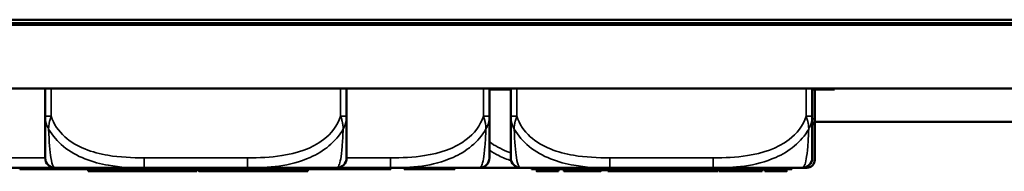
# Model space of a CAD drawing. Header units: inches. Extents: x -32 to 29.2, y -14.4 to 22.6.
# Tile 184 of 256: x -6.621 to -4.693, y 12.163 to 12.46. Entities that reach past the tile are written whole.
import ezdxf

# ---------------------------------------------------------------- set-up
doc = ezdxf.new("R2010")
doc.units = ezdxf.units.IN
doc.header["$MEASUREMENT"] = 0
doc.layers.add('Visible (ANSI)', color=7, linetype='Continuous', lineweight=50)
doc.layers.add('Visible Narrow (ANSI)', color=7, linetype='Continuous', lineweight=35)

msp = doc.modelspace()

# ---------------------------------------------------------------- linework, layer by layer
at = {"layer": 'Visible (ANSI)'}
for p, q in [((8.6796, 12.4602), (-28.5104, 12.4602)), ((8.6796, 12.4597), (-28.5104, 12.4597)), ((-28.8086, 12.4501), (8.9778, 12.4501)), ((-7.1637, 12.4535), (-4.3336, 12.4535)), ((8.9778, 12.3251), (-28.6504, 12.3251)), ((-6.5714, 12.3251), (-6.5714, 12.2707)), ((-5.9809, 12.2707), (-5.9809, 12.3251)), ((-5.7011, 12.2707), (-5.7011, 12.3251)), ((-5.6594, 12.3251), (-5.6594, 12.2707)), ((-5.0689, 12.2707), (-5.0689, 12.3251)), ((-5.0254, 12.3251), (-5.0254, 12.3231)), ((-5.7011, 12.3231), (-5.6594, 12.3231)), ((-5.0689, 12.3231), (-5.0254, 12.3231)), ((-5.0639, 12.2655), (-5.0639, 12.3231)), ((-5.0639, 12.2601), (-4.3236, 12.2601)), ((-6.7335, 12.1696), (-6.5517, 12.1696)), ((-6.6213, 12.1687), (-6.605, 12.1687)), ((-6.6213, 12.1687), (-6.6213, 12.1667)), ((-6.6213, 12.1667), (-6.605, 12.1667)), ((-6.605, 12.1687), (-6.605, 12.1667)), ((-6.605, 12.1687), (-6.5419, 12.1687)), ((-6.605, 12.1667), (-6.5419, 12.1667)), ((-6.5517, 12.1696), (-6.3773, 12.1696)), ((-6.5419, 12.1687), (-6.5419, 12.1667)), ((-6.5419, 12.1687), (-6.5305, 12.1687)), ((-6.5419, 12.1667), (-6.5305, 12.1667)), ((-6.5304, 12.1687), (-6.5305, 12.1687)), ((-6.5305, 12.1667), (-6.5305, 12.1687)), ((-6.5305, 12.1667), (-6.5304, 12.1667)), ((-6.0202, 12.1687), (-6.5304, 12.1687)), ((-6.5304, 12.1667), (-6.5304, 12.1687)), ((-6.5304, 12.1667), (-6.4607, 12.1667)), ((-6.4872, 12.1667), (-6.4872, 12.1627)), ((-6.4872, 12.1627), (-6.4712, 12.1627)), ((-6.4712, 12.1667), (-6.4712, 12.1627)), ((-6.4712, 12.1627), (-6.416, 12.1627)), ((-6.4607, 12.1667), (-6.4607, 12.1647)), ((-6.4607, 12.1667), (-6.4447, 12.1667)), ((-6.4607, 12.1647), (-6.4447, 12.1647)), ((-6.4447, 12.1667), (-6.4447, 12.1647)), ((-6.4447, 12.1667), (-6.3911, 12.1667)), ((-6.4447, 12.1647), (-6.3911, 12.1647)), ((-6.416, 12.1647), (-6.416, 12.1627)), ((-6.416, 12.1627), (-6.4, 12.1627)), ((-6.4, 12.1647), (-6.4, 12.1627)), ((-6.3961, 12.1647), (-6.3961, 12.1627)), ((-6.3911, 12.1667), (-6.3854, 12.1667)), ((-6.3911, 12.1667), (-6.3911, 12.1647)), ((-6.3911, 12.1647), (-6.3854, 12.1647)), ((-6.3854, 12.1667), (-6.3854, 12.1647)), ((-6.3836, 12.1647), (-6.3836, 12.1627)), ((-6.3825, 12.1647), (-6.3825, 12.1627)), ((-6.3773, 12.1696), (-6.175, 12.1696)), ((-6.371, 12.1667), (-6.371, 12.1647)), ((-6.3681, 12.1647), (-6.3681, 12.1627)), ((-6.2937, 12.1667), (-6.2937, 12.1647)), ((-6.2908, 12.1647), (-6.2908, 12.1627)), ((-6.2793, 12.1667), (-6.2686, 12.1667)), ((-6.2793, 12.1667), (-6.2793, 12.1647)), ((-6.2764, 12.1667), (-6.2764, 12.1647)), ((-6.2764, 12.1647), (-6.2764, 12.1627)), ((-6.2764, 12.1627), (-6.2745, 12.1627)), ((-6.2745, 12.1667), (-6.2745, 12.1627)), ((-6.27, 12.1667), (-6.27, 12.1647)), ((-6.27, 12.1647), (-6.27, 12.1627)), ((-6.2686, 12.1667), (-6.2686, 12.1647)), ((-6.2589, 12.1647), (-6.2589, 12.1627)), ((-6.2589, 12.1627), (-6.2372, 12.1627)), ((-6.2372, 12.1647), (-6.2372, 12.1627)), ((-6.2372, 12.1627), (-6.2072, 12.1627)), ((-6.2072, 12.1647), (-6.2072, 12.1627)), ((-6.2072, 12.1627), (-6.1782, 12.1627)), ((-6.1935, 12.1667), (-6.1935, 12.1647)), ((-6.1782, 12.1647), (-6.1782, 12.1627)), ((-6.1782, 12.1627), (-6.1561, 12.1627)), ((-6.1776, 12.1667), (-6.1627, 12.1667)), ((-6.1776, 12.1667), (-6.1776, 12.1647)), ((-6.175, 12.1696), (-6.0005, 12.1696)), ((-6.1627, 12.1667), (-6.1627, 12.1647)), ((-6.1627, 12.1667), (-6.1468, 12.1667)), ((-6.1627, 12.1647), (-6.1468, 12.1647)), ((-6.1561, 12.1647), (-6.1561, 12.1627)), ((-6.1561, 12.1627), (-6.1481, 12.1627)), ((-6.1481, 12.1647), (-6.1481, 12.1627)), ((-6.1481, 12.1627), (-6.1317, 12.1627)), ((-6.1468, 12.1667), (-6.1468, 12.1647)), ((-6.1468, 12.1667), (-6.0976, 12.1667)), ((-6.1468, 12.1647), (-6.0976, 12.1647)), ((-6.1317, 12.1647), (-6.1317, 12.1627)), ((-6.1317, 12.1627), (-6.0567, 12.1627)), ((-6.0976, 12.1667), (-6.0976, 12.1647)), ((-6.0976, 12.1667), (-6.0781, 12.1667)), ((-6.0976, 12.1647), (-6.0781, 12.1647)), ((-6.0781, 12.1667), (-6.0781, 12.1647)), ((-6.0781, 12.1667), (-6.0752, 12.1667)), ((-6.0781, 12.1647), (-6.0752, 12.1647)), ((-6.0752, 12.1667), (-6.0202, 12.1667)), ((-6.0752, 12.1667), (-6.0752, 12.1647)), ((-6.0567, 12.1667), (-6.0567, 12.1627)), ((-6.0202, 12.1667), (-6.0202, 12.1687)), ((-6.0202, 12.1687), (-6.0012, 12.1687)), ((-6.0202, 12.1667), (-6.0012, 12.1667)), ((-6.0012, 12.1687), (-6.0012, 12.1667)), ((-6.0012, 12.1687), (-5.9887, 12.1687)), ((-6.0012, 12.1667), (-5.9887, 12.1667)), ((-6.0005, 12.1696), (-5.8952, 12.1696)), ((-5.9887, 12.1687), (-5.9724, 12.1687)), ((-5.9887, 12.1687), (-5.9887, 12.1667)), ((-5.9887, 12.1667), (-5.9724, 12.1667)), ((-5.9724, 12.1687), (-5.9724, 12.1667)), ((-5.9724, 12.1687), (-5.9093, 12.1687)), ((-5.9724, 12.1667), (-5.9093, 12.1667)), ((-5.9093, 12.1687), (-5.9093, 12.1667)), ((-5.9093, 12.1687), (-5.8941, 12.1687)), ((-5.9093, 12.1667), (-5.8941, 12.1667)), ((-5.8952, 12.1696), (-5.7208, 12.1696)), ((-5.8941, 12.1687), (-5.8941, 12.1667)), ((-5.8682, 12.1687), (-5.8522, 12.1687)), ((-5.8682, 12.1687), (-5.8682, 12.1667)), ((-5.8682, 12.1667), (-5.8522, 12.1667)), ((-5.8522, 12.1687), (-5.8522, 12.1667)), ((-5.8522, 12.1687), (-5.7926, 12.1687)), ((-5.8522, 12.1667), (-5.7926, 12.1667)), ((-5.7926, 12.1687), (-5.7926, 12.1667)), ((-5.7926, 12.1687), (-5.7711, 12.1687)), ((-5.7926, 12.1667), (-5.7711, 12.1667)), ((-5.7711, 12.1687), (-5.7711, 12.1667)), ((-5.7711, 12.1687), (-5.7689, 12.1687)), ((-5.7711, 12.1667), (-5.7689, 12.1667)), ((-5.7689, 12.1687), (-5.7689, 12.1667)), ((-5.7208, 12.1696), (-5.6397, 12.1696)), ((-5.6397, 12.1696), (-5.4653, 12.1696)), ((-5.1087, 12.1687), (-5.6189, 12.1687)), ((-5.6189, 12.1667), (-5.6189, 12.1687)), ((-5.6189, 12.1687), (-5.6189, 12.1687)), ((-5.6189, 12.1667), (-5.6189, 12.1687)), ((-5.6189, 12.1667), (-5.4575, 12.1667)), ((-5.6189, 12.1667), (-5.6189, 12.1667)), ((-5.6084, 12.1667), (-5.6084, 12.1647)), ((-5.6084, 12.1647), (-5.6084, 12.1627)), ((-5.5819, 12.1667), (-5.5819, 12.1647)), ((-5.5819, 12.1647), (-5.5819, 12.1627)), ((-5.5819, 12.1627), (-5.5657, 12.1627)), ((-5.5657, 12.1667), (-5.5657, 12.1627)), ((-5.5551, 12.1667), (-5.5551, 12.1627)), ((-5.5551, 12.1627), (-5.5543, 12.1627)), ((-5.5543, 12.1667), (-5.5543, 12.1647)), ((-5.5543, 12.1647), (-5.5543, 12.1627)), ((-5.5267, 12.1667), (-5.5267, 12.1647)), ((-5.5267, 12.1647), (-5.5068, 12.1647)), ((-5.5068, 12.1667), (-5.5068, 12.1647)), ((-5.5068, 12.1647), (-5.4644, 12.1647)), ((-5.4874, 12.1647), (-5.4874, 12.1627)), ((-5.4833, 12.1647), (-5.4833, 12.1627)), ((-5.469, 12.1647), (-5.469, 12.1627)), ((-5.469, 12.1627), (-5.455, 12.1627)), ((-5.4653, 12.1696), (-5.263, 12.1696)), ((-5.4644, 12.1667), (-5.4644, 12.1647)), ((-5.4644, 12.1647), (-5.4575, 12.1647)), ((-5.4575, 12.1667), (-5.4575, 12.1647)), ((-5.455, 12.1647), (-5.455, 12.1627)), ((-5.455, 12.1627), (-5.4527, 12.1627)), ((-5.4527, 12.1647), (-5.4527, 12.1627)), ((-5.4527, 12.1627), (-5.4368, 12.1627)), ((-5.4368, 12.1647), (-5.4368, 12.1627)), ((-5.3824, 12.1667), (-5.3824, 12.1647)), ((-5.3818, 12.1647), (-5.3818, 12.1627)), ((-5.3818, 12.1627), (-5.3659, 12.1627)), ((-5.3665, 12.1667), (-5.3584, 12.1667)), ((-5.3665, 12.1667), (-5.3665, 12.1647)), ((-5.3659, 12.1667), (-5.3659, 12.1627)), ((-5.3659, 12.1647), (-5.3639, 12.1647)), ((-5.3659, 12.1627), (-5.343, 12.1627)), ((-5.3639, 12.1667), (-5.3639, 12.1647)), ((-5.3586, 12.1667), (-5.3586, 12.1647)), ((-5.3586, 12.1647), (-5.3584, 12.1647)), ((-5.3584, 12.1667), (-5.3584, 12.1647)), ((-5.343, 12.1647), (-5.343, 12.1627)), ((-5.343, 12.1627), (-5.3129, 12.1627)), ((-5.2834, 12.1667), (-5.2834, 12.1647)), ((-5.2674, 12.1667), (-5.1087, 12.1667)), ((-5.2674, 12.1667), (-5.2674, 12.1647)), ((-5.2672, 12.1667), (-5.2672, 12.1647)), ((-5.2672, 12.1647), (-5.2672, 12.1627)), ((-5.2672, 12.1647), (-5.1903, 12.1647)), ((-5.2672, 12.1627), (-5.2537, 12.1627)), ((-5.263, 12.1696), (-5.0885, 12.1696)), ((-5.2537, 12.1647), (-5.2537, 12.1627)), ((-5.252, 12.1647), (-5.252, 12.1627)), ((-5.252, 12.1627), (-5.1672, 12.1627)), ((-5.1903, 12.1667), (-5.1903, 12.1647)), ((-5.1672, 12.1667), (-5.1672, 12.1627)), ((-5.1619, 12.1667), (-5.1619, 12.1627)), ((-5.1619, 12.1627), (-5.1457, 12.1627)), ((-5.1457, 12.1667), (-5.1457, 12.1647)), ((-5.1457, 12.1647), (-5.1457, 12.1627)), ((-5.1192, 12.1667), (-5.1192, 12.1647)), ((-5.1192, 12.1647), (-5.1192, 12.1627)), ((-5.1087, 12.1667), (-5.1087, 12.1687)), ((-5.0885, 12.1696), (-5.0796, 12.1696))]:
    msp.add_line(p, q, dxfattribs=at)
for centre, radius, start, end in [((-6.5517, 12.1893), 0.0197, 180, 270), ((-6.0005, 12.1893), 0.0197, 270, 0), ((-5.7208, 12.1893), 0.0197, 270, 0), ((-5.6397, 12.1893), 0.0197, 180, 270), ((-5.0885, 12.1893), 0.0197, 270, 0), ((-5.0796, 12.1854), 0.0157, 270, 0)]:
    msp.add_arc(centre, radius, start, end, dxfattribs=at)
for points, degree, knots in [([(-6.5714, 12.2707), (-6.5714, 12.2525), (-6.5714, 12.2367), (-6.5714, 12.225), (-6.5714, 12.207), (-6.5714, 12.198), (-6.5714, 12.1935), (-6.5714, 12.1901), (-6.5714, 12.1893), (-6.5714, 12.1893)], 3, [-0.7968224, -0.7968224, -0.7968224, -0.7968224, -0.6514613, -0.6514613, -0.6514613, -0.427691, -0.427691, -0.427691, -0.2569517, -0.2569517, -0.2569517, -0.2569517]), ([(-5.9809, 12.1893), (-5.9809, 12.1893), (-5.9809, 12.1902), (-5.9809, 12.1941), (-5.9809, 12.1993), (-5.9809, 12.2098), (-5.9809, 12.2307), (-5.9809, 12.2416), (-5.9809, 12.2553), (-5.9809, 12.2707)], 3, [0.2569537, 0.2569537, 0.2569537, 0.2569537, 0.4371919, 0.4371919, 0.4371919, 0.6739428, 0.6739428, 0.6739428, 0.7963818, 0.7963818, 0.7963818, 0.7963818]), ([(-5.7011, 12.1893), (-5.7011, 12.1893), (-5.7011, 12.1902), (-5.7011, 12.1941), (-5.7011, 12.1993), (-5.7011, 12.2098), (-5.7011, 12.2307), (-5.7011, 12.2416), (-5.7011, 12.2553), (-5.7011, 12.2707)], 3, [0.2569537, 0.2569537, 0.2569537, 0.2569537, 0.4371919, 0.4371919, 0.4371919, 0.6739428, 0.6739428, 0.6739428, 0.7963818, 0.7963818, 0.7963818, 0.7963818]), ([(-5.6594, 12.2707), (-5.6594, 12.2525), (-5.6594, 12.2367), (-5.6594, 12.225), (-5.6594, 12.207), (-5.6594, 12.198), (-5.6594, 12.1935), (-5.6594, 12.1901), (-5.6594, 12.1893), (-5.6594, 12.1893)], 3, [-0.7968224, -0.7968224, -0.7968224, -0.7968224, -0.6514613, -0.6514613, -0.6514613, -0.427691, -0.427691, -0.427691, -0.2569517, -0.2569517, -0.2569517, -0.2569517]), ([(-5.0689, 12.1893), (-5.0689, 12.1893), (-5.0689, 12.1902), (-5.0689, 12.1941), (-5.0689, 12.1993), (-5.0689, 12.2098), (-5.0689, 12.2307), (-5.0689, 12.2416), (-5.0689, 12.2553), (-5.0689, 12.2707)], 3, [0.2569537, 0.2569537, 0.2569537, 0.2569537, 0.4371919, 0.4371919, 0.4371919, 0.6739428, 0.6739428, 0.6739428, 0.7963818, 0.7963818, 0.7963818, 0.7963818]), ([(-5.0639, 12.1854), (-5.0639, 12.1854), (-5.0639, 12.1854), (-5.0639, 12.1855), (-5.0639, 12.1861), (-5.0639, 12.1899), (-5.0639, 12.2019), (-5.0639, 12.2125), (-5.0639, 12.2304), (-5.0639, 12.256), (-5.0639, 12.259), (-5.0639, 12.2622), (-5.0639, 12.2655)], 3, [0, 0, 0, 0, 0.0272471, 0.0272471, 0.0272471, 0.2790553, 0.2790553, 0.2790553, 0.4988354, 0.4988354, 0.4988354, 0.5252205, 0.5252205, 0.5252205, 0.5252205]), ([(-6.27, 12.1627), (-6.27, 12.1627), (-6.2634, 12.1627), (-6.2589, 12.1627)], 2, [0, 0, 0, 1, 1.708631, 1.708631, 1.708631])]:
    msp.add_open_spline(points, degree=degree, knots=knots, dxfattribs=at)
for points in [[(-6.4, 12.1627), (-6.398, 12.1627), (-6.3961, 12.1627)], [(-6.3961, 12.1627), (-6.3896, 12.1627), (-6.3836, 12.1627), (-6.3836, 12.1627)], [(-6.3854, 12.1667), (-6.3854, 12.1667), (-6.3779, 12.1667), (-6.371, 12.1667)], [(-6.3854, 12.1647), (-6.3854, 12.1647), (-6.3779, 12.1647), (-6.371, 12.1647)], [(-6.3836, 12.1627), (-6.3831, 12.1627), (-6.3825, 12.1627)], [(-6.3825, 12.1627), (-6.3825, 12.1627), (-6.375, 12.1627), (-6.3681, 12.1627)], [(-6.371, 12.1667), (-6.364, 12.1667), (-6.3445, 12.1667), (-6.3324, 12.1667)], [(-6.371, 12.1647), (-6.364, 12.1647), (-6.3445, 12.1647), (-6.3324, 12.1647)], [(-6.3681, 12.1627), (-6.3611, 12.1627), (-6.3416, 12.1627), (-6.3295, 12.1627)], [(-6.3324, 12.1667), (-6.3202, 12.1667), (-6.3005, 12.1667), (-6.2937, 12.1667)], [(-6.3324, 12.1647), (-6.3202, 12.1647), (-6.3005, 12.1647), (-6.2937, 12.1647)], [(-6.3295, 12.1627), (-6.3173, 12.1627), (-6.2976, 12.1627), (-6.2908, 12.1627)], [(-6.2937, 12.1667), (-6.2869, 12.1667), (-6.2793, 12.1667), (-6.2793, 12.1667)], [(-6.2937, 12.1647), (-6.2869, 12.1647), (-6.2793, 12.1647), (-6.2793, 12.1647)], [(-6.2908, 12.1627), (-6.284, 12.1627), (-6.2764, 12.1627), (-6.2764, 12.1627)], [(-6.2686, 12.1667), (-6.2686, 12.1667), (-6.2609, 12.1667), (-6.2536, 12.1667)], [(-6.2686, 12.1647), (-6.2686, 12.1647), (-6.2609, 12.1647), (-6.2536, 12.1647)], [(-6.2536, 12.1667), (-6.2464, 12.1667), (-6.2268, 12.1667), (-6.2146, 12.1667)], [(-6.2536, 12.1647), (-6.2464, 12.1647), (-6.2268, 12.1647), (-6.2146, 12.1647)], [(-6.2146, 12.1667), (-6.2086, 12.1667), (-6.198, 12.1667), (-6.1935, 12.1667)], [(-6.2146, 12.1647), (-6.2086, 12.1647), (-6.198, 12.1647), (-6.1935, 12.1647)], [(-6.1935, 12.1667), (-6.1897, 12.1667), (-6.1816, 12.1667), (-6.1776, 12.1667)], [(-6.1935, 12.1647), (-6.1897, 12.1647), (-6.1816, 12.1647), (-6.1776, 12.1647)], [(-5.6084, 12.1627), (-5.6084, 12.1627), (-5.5944, 12.1627), (-5.5819, 12.1627)], [(-5.5543, 12.1627), (-5.5543, 12.1627), (-5.5343, 12.1627), (-5.5188, 12.1627)], [(-5.5188, 12.1627), (-5.51, 12.1627), (-5.4941, 12.1627), (-5.4874, 12.1627)], [(-5.4874, 12.1627), (-5.4833, 12.1627), (-5.4833, 12.1627)], [(-5.4575, 12.1667), (-5.4575, 12.1667), (-5.4498, 12.1667), (-5.4425, 12.1667)], [(-5.4575, 12.1647), (-5.4575, 12.1647), (-5.4498, 12.1647), (-5.4425, 12.1647)], [(-5.4425, 12.1667), (-5.4353, 12.1667), (-5.4157, 12.1667), (-5.4035, 12.1667)], [(-5.4425, 12.1647), (-5.4353, 12.1647), (-5.4157, 12.1647), (-5.4035, 12.1647)], [(-5.4368, 12.1627), (-5.4368, 12.1627), (-5.4346, 12.1627), (-5.4316, 12.1627)], [(-5.4316, 12.1627), (-5.4284, 12.1627), (-5.4173, 12.1627), (-5.4093, 12.1627)], [(-5.4093, 12.1627), (-5.4018, 12.1627), (-5.3902, 12.1627), (-5.387, 12.1627)], [(-5.4035, 12.1667), (-5.3975, 12.1667), (-5.3869, 12.1667), (-5.3824, 12.1667)], [(-5.4035, 12.1647), (-5.3975, 12.1647), (-5.3869, 12.1647), (-5.3824, 12.1647)], [(-5.387, 12.1627), (-5.384, 12.1627), (-5.3818, 12.1627), (-5.3818, 12.1627)], [(-5.3824, 12.1667), (-5.3786, 12.1667), (-5.3705, 12.1667), (-5.3665, 12.1667)], [(-5.3824, 12.1647), (-5.3786, 12.1647), (-5.3705, 12.1647), (-5.3665, 12.1647)], [(-5.3584, 12.1667), (-5.3584, 12.1667), (-5.3507, 12.1667), (-5.3435, 12.1667)], [(-5.3584, 12.1647), (-5.3584, 12.1647), (-5.3507, 12.1647), (-5.3435, 12.1647)], [(-5.3435, 12.1667), (-5.3363, 12.1667), (-5.3166, 12.1667), (-5.3045, 12.1667)], [(-5.3435, 12.1647), (-5.3363, 12.1647), (-5.3166, 12.1647), (-5.3045, 12.1647)], [(-5.3129, 12.1627), (-5.3022, 12.1627), (-5.2872, 12.1627), (-5.2815, 12.1627)], [(-5.3045, 12.1667), (-5.2984, 12.1667), (-5.2878, 12.1667), (-5.2834, 12.1667)], [(-5.3045, 12.1647), (-5.2984, 12.1647), (-5.2878, 12.1647), (-5.2834, 12.1647)], [(-5.2834, 12.1667), (-5.2795, 12.1667), (-5.2714, 12.1667), (-5.2674, 12.1667)], [(-5.2834, 12.1647), (-5.2795, 12.1647), (-5.2714, 12.1647), (-5.2674, 12.1647)], [(-5.2815, 12.1627), (-5.2747, 12.1627), (-5.2672, 12.1627), (-5.2672, 12.1627)], [(-5.1457, 12.1627), (-5.1333, 12.1627), (-5.1192, 12.1627), (-5.1192, 12.1627)]]:
    msp.add_open_spline(points, degree=2, dxfattribs=at)
at = {"layer": 'Visible Narrow (ANSI)'}
for p, q in [((-6.5596, 12.2707), (-6.5596, 12.3251)), ((-5.9927, 12.3251), (-5.9927, 12.2707)), ((-5.7129, 12.3251), (-5.7129, 12.2707)), ((-5.6476, 12.2707), (-5.6476, 12.3251)), ((-5.0807, 12.3251), (-5.0807, 12.2707)), ((-6.5714, 12.2707), (-6.5596, 12.2707)), ((-5.9927, 12.2707), (-5.9809, 12.2707)), ((-5.7129, 12.2707), (-5.7011, 12.2707)), ((-5.6594, 12.2707), (-5.6476, 12.2707)), ((-5.0807, 12.2707), (-5.0689, 12.2707)), ((-6.5714, 12.1893), (-6.7335, 12.1893)), ((-6.3773, 12.1893), (-6.3773, 12.1696)), ((-6.175, 12.1893), (-6.3773, 12.1893)), ((-6.175, 12.1893), (-6.175, 12.1696)), ((-5.8952, 12.1893), (-5.9809, 12.1893)), ((-5.8952, 12.1893), (-5.8952, 12.1696)), ((-5.4653, 12.1893), (-5.4653, 12.1696)), ((-5.263, 12.1893), (-5.4653, 12.1893)), ((-5.263, 12.1893), (-5.263, 12.1696)), ((-6.3324, 12.1667), (-6.3324, 12.1647)), ((-6.3295, 12.1647), (-6.3295, 12.1627)), ((-6.2536, 12.1667), (-6.2536, 12.1647)), ((-6.2146, 12.1667), (-6.2146, 12.1647)), ((-5.5188, 12.1647), (-5.5188, 12.1627)), ((-5.4425, 12.1667), (-5.4425, 12.1647)), ((-5.4316, 12.1647), (-5.4316, 12.1627)), ((-5.4093, 12.1647), (-5.4093, 12.1627)), ((-5.4035, 12.1667), (-5.4035, 12.1647)), ((-5.387, 12.1647), (-5.387, 12.1627)), ((-5.3435, 12.1667), (-5.3435, 12.1647)), ((-5.3129, 12.1647), (-5.3129, 12.1627)), ((-5.3045, 12.1667), (-5.3045, 12.1647)), ((-5.2815, 12.1647), (-5.2815, 12.1627))]:
    msp.add_line(p, q, dxfattribs=at)
msp.add_ellipse((-5.0757, 12.2655), major_axis=(0.0118, 0), ratio=0.00001, start_param=5.233394, end_param=6.134945, dxfattribs=at)
for points, knots in [([(-6.5714, 12.2707), (-6.5714, 12.2693), (-6.5713, 12.2679), (-6.5711, 12.2651), (-6.5709, 12.2638), (-6.5705, 12.2616), (-6.5704, 12.2608), (-6.57, 12.2594), (-6.5699, 12.2588), (-6.5695, 12.2572), (-6.5692, 12.2562), (-6.5683, 12.2534), (-6.5676, 12.2517), (-6.5662, 12.2485), (-6.5654, 12.247), (-6.5646, 12.2456)], [-0.0532704, -0.0532704, -0.0532704, -0.0532704, -0.04377373, -0.04377373, -0.03521335, -0.03521335, -0.02986312, -0.02986312, -0.02651922, -0.02651922, -0.01983142, -0.01983142, -0.00913095, -0.00913095, 0.00023197, 0.00023197, 0.00023197, 0.00023197]), ([(-6.5646, 12.2456), (-6.5646, 12.247), (-6.5645, 12.2485), (-6.5643, 12.2517), (-6.5641, 12.2534), (-6.5636, 12.2562), (-6.5635, 12.2572), (-6.5631, 12.2588), (-6.563, 12.2594), (-6.5627, 12.2608), (-6.5625, 12.2616), (-6.5619, 12.2638), (-6.5615, 12.2651), (-6.5606, 12.2679), (-6.5601, 12.2693), (-6.5596, 12.2707)], [-0.00023197, -0.00023197, -0.00023197, -0.00023197, 0.00913095, 0.00913095, 0.01983142, 0.01983142, 0.02651922, 0.02651922, 0.02986312, 0.02986312, 0.03521335, 0.03521335, 0.04377373, 0.04377373, 0.0532704, 0.0532704, 0.0532704, 0.0532704]), ([(-6.3773, 12.1893), (-6.4009, 12.1893), (-6.4249, 12.1902), (-6.4483, 12.1941), (-6.479, 12.1993), (-6.5098, 12.2098), (-6.5331, 12.2307), (-6.5451, 12.2416), (-6.5547, 12.2553), (-6.5596, 12.2707)], [0.2569537, 0.2569537, 0.2569537, 0.2569537, 0.4371919, 0.4371919, 0.4371919, 0.6739428, 0.6739428, 0.6739428, 0.7963818, 0.7963818, 0.7963818, 0.7963818]), ([(-5.9927, 12.2707), (-5.9984, 12.2525), (-6.0109, 12.2367), (-6.0261, 12.225), (-6.0495, 12.207), (-6.0787, 12.198), (-6.1077, 12.1935), (-6.1299, 12.1901), (-6.1526, 12.1893), (-6.175, 12.1893)], [-0.7968224, -0.7968224, -0.7968224, -0.7968224, -0.6514613, -0.6514613, -0.6514613, -0.427691, -0.427691, -0.427691, -0.2569517, -0.2569517, -0.2569517, -0.2569517]), ([(-5.9927, 12.2707), (-5.9921, 12.2693), (-5.9916, 12.2679), (-5.9907, 12.2651), (-5.9904, 12.2638), (-5.9898, 12.2616), (-5.9896, 12.2608), (-5.9893, 12.2594), (-5.9891, 12.2588), (-5.9888, 12.2572), (-5.9886, 12.2562), (-5.9882, 12.2534), (-5.988, 12.2517), (-5.9877, 12.2485), (-5.9877, 12.247), (-5.9877, 12.2456)], [-0.0532704, -0.0532704, -0.0532704, -0.0532704, -0.04377373, -0.04377373, -0.03521335, -0.03521335, -0.02986312, -0.02986312, -0.02651922, -0.02651922, -0.01983142, -0.01983142, -0.00913095, -0.00913095, 0.00023197, 0.00023197, 0.00023197, 0.00023197]), ([(-5.9877, 12.2456), (-5.9869, 12.247), (-5.9861, 12.2485), (-5.9847, 12.2517), (-5.984, 12.2534), (-5.9831, 12.2562), (-5.9828, 12.2572), (-5.9824, 12.2588), (-5.9822, 12.2594), (-5.9819, 12.2608), (-5.9817, 12.2616), (-5.9814, 12.2638), (-5.9812, 12.2651), (-5.9809, 12.2679), (-5.9809, 12.2693), (-5.9809, 12.2707)], [-0.00023197, -0.00023197, -0.00023197, -0.00023197, 0.00913095, 0.00913095, 0.01983142, 0.01983142, 0.02651922, 0.02651922, 0.02986312, 0.02986312, 0.03521335, 0.03521335, 0.04377373, 0.04377373, 0.0532704, 0.0532704, 0.0532704, 0.0532704]), ([(-5.7129, 12.2707), (-5.7186, 12.2525), (-5.7311, 12.2367), (-5.7464, 12.225), (-5.7698, 12.207), (-5.7989, 12.198), (-5.828, 12.1935), (-5.8502, 12.1901), (-5.8728, 12.1893), (-5.8952, 12.1893)], [-0.7968224, -0.7968224, -0.7968224, -0.7968224, -0.6514613, -0.6514613, -0.6514613, -0.427691, -0.427691, -0.427691, -0.2569517, -0.2569517, -0.2569517, -0.2569517]), ([(-5.7129, 12.2707), (-5.7124, 12.2693), (-5.7119, 12.2679), (-5.711, 12.2651), (-5.7106, 12.2638), (-5.71, 12.2616), (-5.7098, 12.2608), (-5.7095, 12.2594), (-5.7094, 12.2588), (-5.7091, 12.2572), (-5.7089, 12.2562), (-5.7084, 12.2534), (-5.7082, 12.2517), (-5.708, 12.2485), (-5.7079, 12.247), (-5.708, 12.2456)], [-0.0532704, -0.0532704, -0.0532704, -0.0532704, -0.04377373, -0.04377373, -0.03521335, -0.03521335, -0.02986312, -0.02986312, -0.02651922, -0.02651922, -0.01983142, -0.01983142, -0.00913095, -0.00913095, 0.00023197, 0.00023197, 0.00023197, 0.00023197]), ([(-5.708, 12.2456), (-5.7071, 12.247), (-5.7064, 12.2485), (-5.7049, 12.2517), (-5.7042, 12.2534), (-5.7033, 12.2562), (-5.703, 12.2572), (-5.7026, 12.2588), (-5.7025, 12.2594), (-5.7022, 12.2608), (-5.702, 12.2616), (-5.7016, 12.2638), (-5.7014, 12.2651), (-5.7012, 12.2679), (-5.7011, 12.2693), (-5.7011, 12.2707)], [-0.00023197, -0.00023197, -0.00023197, -0.00023197, 0.00913095, 0.00913095, 0.01983142, 0.01983142, 0.02651922, 0.02651922, 0.02986312, 0.02986312, 0.03521335, 0.03521335, 0.04377373, 0.04377373, 0.0532704, 0.0532704, 0.0532704, 0.0532704]), ([(-5.6594, 12.2707), (-5.6594, 12.2693), (-5.6593, 12.2679), (-5.6591, 12.2651), (-5.6589, 12.2638), (-5.6585, 12.2616), (-5.6584, 12.2608), (-5.658, 12.2594), (-5.6579, 12.2588), (-5.6575, 12.2572), (-5.6572, 12.2562), (-5.6563, 12.2534), (-5.6556, 12.2517), (-5.6542, 12.2485), (-5.6534, 12.247), (-5.6526, 12.2456)], [-0.0532704, -0.0532704, -0.0532704, -0.0532704, -0.04377373, -0.04377373, -0.03521335, -0.03521335, -0.02986312, -0.02986312, -0.02651922, -0.02651922, -0.01983142, -0.01983142, -0.00913095, -0.00913095, 0.00023197, 0.00023197, 0.00023197, 0.00023197]), ([(-5.6526, 12.2456), (-5.6526, 12.247), (-5.6525, 12.2485), (-5.6523, 12.2517), (-5.6521, 12.2534), (-5.6516, 12.2562), (-5.6515, 12.2572), (-5.6511, 12.2588), (-5.651, 12.2594), (-5.6507, 12.2608), (-5.6505, 12.2616), (-5.6499, 12.2638), (-5.6495, 12.2651), (-5.6486, 12.2679), (-5.6481, 12.2693), (-5.6476, 12.2707)], [-0.00023197, -0.00023197, -0.00023197, -0.00023197, 0.00913095, 0.00913095, 0.01983142, 0.01983142, 0.02651922, 0.02651922, 0.02986312, 0.02986312, 0.03521335, 0.03521335, 0.04377373, 0.04377373, 0.0532704, 0.0532704, 0.0532704, 0.0532704]), ([(-5.4653, 12.1893), (-5.4889, 12.1893), (-5.5129, 12.1902), (-5.5363, 12.1941), (-5.567, 12.1993), (-5.5978, 12.2098), (-5.6211, 12.2307), (-5.6331, 12.2416), (-5.6427, 12.2553), (-5.6476, 12.2707)], [0.2569537, 0.2569537, 0.2569537, 0.2569537, 0.4371919, 0.4371919, 0.4371919, 0.6739428, 0.6739428, 0.6739428, 0.7963818, 0.7963818, 0.7963818, 0.7963818]), ([(-5.0807, 12.2707), (-5.0864, 12.2525), (-5.0989, 12.2367), (-5.1141, 12.225), (-5.1375, 12.207), (-5.1667, 12.198), (-5.1957, 12.1935), (-5.2179, 12.1901), (-5.2406, 12.1893), (-5.263, 12.1893)], [-0.7968224, -0.7968224, -0.7968224, -0.7968224, -0.6514613, -0.6514613, -0.6514613, -0.427691, -0.427691, -0.427691, -0.2569517, -0.2569517, -0.2569517, -0.2569517]), ([(-5.0807, 12.2707), (-5.0801, 12.2693), (-5.0796, 12.2679), (-5.0787, 12.2651), (-5.0784, 12.2638), (-5.0778, 12.2616), (-5.0776, 12.2608), (-5.0773, 12.2594), (-5.0771, 12.2588), (-5.0768, 12.2572), (-5.0766, 12.2562), (-5.0762, 12.2534), (-5.076, 12.2517), (-5.0757, 12.2485), (-5.0757, 12.247), (-5.0757, 12.2456)], [-0.0532704, -0.0532704, -0.0532704, -0.0532704, -0.04377373, -0.04377373, -0.03521335, -0.03521335, -0.02986312, -0.02986312, -0.02651922, -0.02651922, -0.01983142, -0.01983142, -0.00913095, -0.00913095, 0.00023197, 0.00023197, 0.00023197, 0.00023197]), ([(-5.0757, 12.2456), (-5.0749, 12.247), (-5.0741, 12.2485), (-5.0727, 12.2517), (-5.072, 12.2534), (-5.0711, 12.2562), (-5.0708, 12.2572), (-5.0704, 12.2588), (-5.0702, 12.2594), (-5.0699, 12.2608), (-5.0697, 12.2616), (-5.0694, 12.2638), (-5.0692, 12.2651), (-5.0689, 12.2679), (-5.0689, 12.2693), (-5.0689, 12.2707)], [-0.00023197, -0.00023197, -0.00023197, -0.00023197, 0.00913095, 0.00913095, 0.01983142, 0.01983142, 0.02651922, 0.02651922, 0.02986312, 0.02986312, 0.03521335, 0.03521335, 0.04377373, 0.04377373, 0.0532704, 0.0532704, 0.0532704, 0.0532704]), ([(-5.0689, 12.2516), (-5.0684, 12.2523), (-5.0679, 12.253), (-5.067, 12.2546), (-5.0665, 12.2556), (-5.0658, 12.2571), (-5.0655, 12.2577), (-5.0652, 12.2586), (-5.0651, 12.2589), (-5.0648, 12.2597), (-5.0647, 12.2601), (-5.0643, 12.2614), (-5.0642, 12.2622), (-5.0639, 12.2638), (-5.0639, 12.2646), (-5.0639, 12.2655)], [0.00063074, 0.00063074, 0.00063074, 0.00063074, 0.00449537, 0.00449537, 0.00977487, 0.00977487, 0.01307456, 0.01307456, 0.0147244, 0.0147244, 0.01736415, 0.01736415, 0.02158775, 0.02158775, 0.02627331, 0.02627331, 0.02627331, 0.02627331]), ([(-6.5646, 12.2456), (-6.5569, 12.2327), (-6.5469, 12.2208), (-6.5099, 12.1906), (-6.4781, 12.1799), (-6.4239, 12.1706), (-6.4006, 12.1693), (-6.3773, 12.1696)], [-0.7478145, -0.7478145, -0.7478145, -0.7478145, -0.6493253, -0.6493253, -0.427691, -0.427691, -0.2569537, -0.2569537, -0.2569537, -0.2569537]), ([(-6.5517, 12.1696), (-6.5541, 12.1695), (-6.5574, 12.1723), (-6.562, 12.2015), (-6.5636, 12.2199), (-6.5646, 12.2456)], [0.2569517, 0.2569517, 0.2569517, 0.2569517, 0.5559983, 0.5559983, 0.7482818, 0.7482818, 0.7482818, 0.7482818]), ([(-6.175, 12.1696), (-6.1345, 12.1695), (-6.0921, 12.1723), (-6.0265, 12.2015), (-6.0021, 12.2199), (-5.9877, 12.2456)], [0.2569517, 0.2569517, 0.2569517, 0.2569517, 0.5559983, 0.5559983, 0.7482818, 0.7482818, 0.7482818, 0.7482818]), ([(-5.9877, 12.2456), (-5.9882, 12.2327), (-5.9888, 12.2208), (-5.9913, 12.1906), (-5.9936, 12.1799), (-5.9975, 12.1706), (-5.9991, 12.1693), (-6.0005, 12.1696)], [-0.7478145, -0.7478145, -0.7478145, -0.7478145, -0.6493253, -0.6493253, -0.427691, -0.427691, -0.2569537, -0.2569537, -0.2569537, -0.2569537]), ([(-5.8952, 12.1696), (-5.8548, 12.1695), (-5.8124, 12.1723), (-5.7467, 12.2015), (-5.7223, 12.2199), (-5.708, 12.2456)], [0.2569517, 0.2569517, 0.2569517, 0.2569517, 0.5559983, 0.5559983, 0.7482818, 0.7482818, 0.7482818, 0.7482818]), ([(-5.708, 12.2456), (-5.7084, 12.2327), (-5.7091, 12.2208), (-5.7116, 12.1906), (-5.7139, 12.1799), (-5.7177, 12.1706), (-5.7194, 12.1693), (-5.7208, 12.1696)], [-0.7478145, -0.7478145, -0.7478145, -0.7478145, -0.6493253, -0.6493253, -0.427691, -0.427691, -0.2569537, -0.2569537, -0.2569537, -0.2569537]), ([(-5.6526, 12.2456), (-5.6449, 12.2327), (-5.6349, 12.2208), (-5.5979, 12.1906), (-5.5661, 12.1799), (-5.5119, 12.1706), (-5.4886, 12.1693), (-5.4653, 12.1696)], [-0.7478145, -0.7478145, -0.7478145, -0.7478145, -0.6493253, -0.6493253, -0.427691, -0.427691, -0.2569537, -0.2569537, -0.2569537, -0.2569537]), ([(-5.6397, 12.1696), (-5.6421, 12.1695), (-5.6454, 12.1723), (-5.65, 12.2015), (-5.6516, 12.2199), (-5.6526, 12.2456)], [0.2569517, 0.2569517, 0.2569517, 0.2569517, 0.5559983, 0.5559983, 0.7482818, 0.7482818, 0.7482818, 0.7482818]), ([(-5.263, 12.1696), (-5.2225, 12.1695), (-5.1801, 12.1723), (-5.1145, 12.2015), (-5.0901, 12.2199), (-5.0757, 12.2456)], [0.2569517, 0.2569517, 0.2569517, 0.2569517, 0.5559983, 0.5559983, 0.7482818, 0.7482818, 0.7482818, 0.7482818]), ([(-5.0757, 12.2456), (-5.0762, 12.2327), (-5.0768, 12.2208), (-5.0793, 12.1906), (-5.0816, 12.1799), (-5.0855, 12.1706), (-5.0871, 12.1693), (-5.0885, 12.1696)], [-0.7478145, -0.7478145, -0.7478145, -0.7478145, -0.6493253, -0.6493253, -0.427691, -0.427691, -0.2569537, -0.2569537, -0.2569537, -0.2569537]), ([(-5.6594, 12.1992), (-5.6619, 12.2), (-5.6644, 12.201), (-5.6669, 12.2019), (-5.6789, 12.2066), (-5.6907, 12.2128), (-5.7012, 12.2205)], [0.2588761, 0.2588761, 0.2588761, 0.2588761, 0.2790553, 0.2790553, 0.2790553, 0.3773208, 0.3773208, 0.3773208, 0.3773208]), ([(-5.7011, 12.2041), (-5.6952, 12.2001), (-5.6891, 12.1966), (-5.6749, 12.1895), (-5.6668, 12.1862), (-5.6585, 12.1835)], [-0.3553625, -0.3553625, -0.3553625, -0.3553625, -0.3066357, -0.3066357, -0.2448304, -0.2448304, -0.2448304, -0.2448304]), ([(-5.0761, 12.1741), (-5.0771, 12.1713), (-5.0781, 12.1701), (-5.0792, 12.1697), (-5.0794, 12.1696), (-5.0796, 12.1696)], [-0.1496814, -0.1496814, -0.1496814, -0.1496814, -0.0278591, -0.0278591, 0, 0, 0, 0])]:
    msp.add_open_spline(points, degree=3, knots=knots, dxfattribs=at)

doc.saveas('drawing.dxf')
